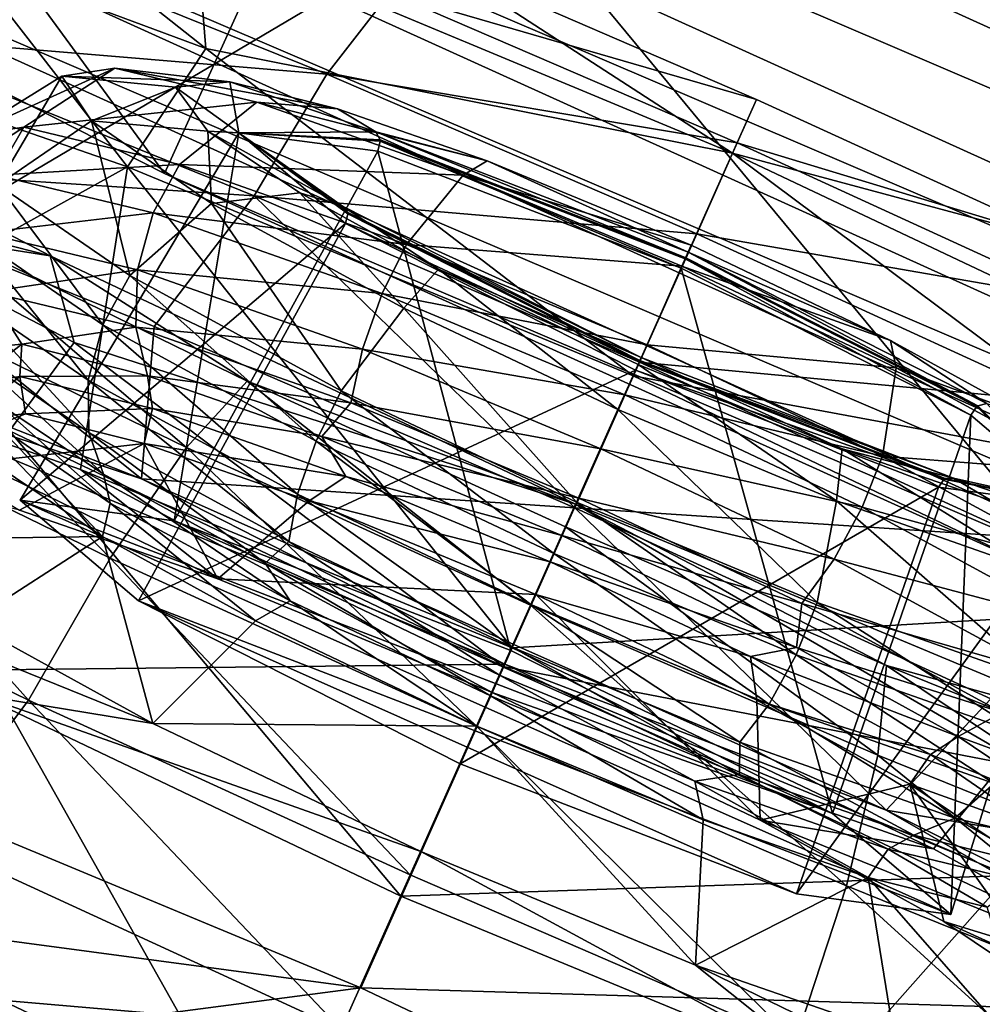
# Model space of a CAD drawing. Header units: metres. Extents: x -1651 to 0, y -1070 to 0.
# Tile 8 of 113: x -931 to -917, y -788 to -774. Entities that reach past the tile are written whole.
import ezdxf

# ---------------------------------------------------------------- set-up
doc = ezdxf.new("R2010")
doc.units = ezdxf.units.M

msp = doc.modelspace()

# ---------------------------------------------------------------- linework, layer by layer
at = {"layer": 'None'}
for points in [[(-800.920776, -164.661942, -406), (-868.193237, -789.862549, -406), (-917.642761, -768.503906, -406)], [(-966.380066, -745.566528, -406), (-917.642761, -768.503906, -406), (-967.999084, -798.309875, -63)], [(-942.671326, -749.152527, -393.793457), (-943.429016, -750.752563, -391.779236), (-884.19696, -775.477966, -393.793457)], [(-884.19696, -775.477966, -393.793457), (-883.433777, -773.691772, -395.641296), (-942.671326, -749.152527, -393.793457)], [(-943.429016, -750.752563, -391.779236), (-944.107178, -752.184814, -389.61441), (-884.892578, -777.105896, -391.779236)], [(-943.429016, -750.752563, -391.779236), (-884.892578, -777.105896, -391.779236), (-884.19696, -775.477966, -393.793457)], [(-885.515198, -778.56311, -389.61441), (-944.107178, -752.184814, -389.61441), (-944.700073, -753.436829, -387.314758)], [(-944.107178, -752.184814, -389.61441), (-885.515198, -778.56311, -389.61441), (-884.892578, -777.105896, -391.779236)], [(-886.05957, -779.837036, -387.314758), (-944.700073, -753.436829, -387.314758), (-945.202271, -754.497314, -384.897552)], [(-886.05957, -779.837036, -387.314758), (-885.515198, -778.56311, -389.61441), (-944.700073, -753.436829, -387.314758)], [(-886.520569, -780.916016, -384.897552), (-945.202271, -754.497314, -384.897552), (-945.610168, -755.358765, -382.385681)], [(-886.520569, -780.916016, -384.897552), (-886.05957, -779.837036, -387.314758), (-945.202271, -754.497314, -384.897552)], [(-886.895142, -781.792542, -382.385681), (-945.610168, -755.358765, -382.385681), (-946.123901, -756.462891, -377.175201)], [(-886.895142, -781.792542, -382.385681), (-886.520569, -780.916016, -384.897552), (-945.610168, -755.358765, -382.385681)], [(-957.650818, -800.303345, -60), (-909.21582, -822.047546, -60), (-946.123901, -756.462891, -377.175201)], [(-887.361694, -782.917725, -377.175201), (-886.895142, -781.792542, -382.385681), (-946.123901, -756.462891, -377.175201)], [(-909.21582, -822.047546, -60), (-887.361694, -782.917725, -377.175201), (-946.123901, -756.462891, -377.175201)], [(-967.999084, -798.309875, -63), (-917.642761, -768.503906, -406), (-868.193237, -789.862549, -406)]]:
    msp.add_3dface(points, dxfattribs=at)
at = {"layer": 'None01234'}
for points in [[(-954.496887, -757.118286, -337.090271), (-884.324463, -788.950134, -337.090271), (-957.454651, -757.653198, -323.171967)], [(-947.392395, -758.690857, -349.329803), (-890.187256, -784.640381, -349.329803), (-954.496887, -757.118286, -337.090271)], [(-890.187256, -784.640381, -349.329803), (-884.324463, -788.950134, -337.090271), (-954.496887, -757.118286, -337.090271)], [(-884.324463, -788.950134, -337.090271), (-882.778687, -791.527893, -323.171967), (-957.454651, -757.653198, -323.171967)], [(-957.454651, -757.653198, -323.171967), (-882.778687, -791.527893, -323.171967), (-955.908875, -760.230957, -309.253662)], [(-936.998047, -762.181152, -358.414337), (-899.660034, -779.118469, -358.414337), (-947.392395, -758.690857, -349.329803)], [(-899.660034, -779.118469, -358.414337), (-890.187256, -784.640381, -349.329803), (-947.392395, -758.690857, -349.329803)], [(-882.778687, -791.527893, -323.171967), (-885.736389, -792.062744, -309.253662), (-955.908875, -760.230957, -309.253662)], [(-955.908875, -760.230957, -309.253662), (-885.736389, -792.062744, -309.253662), (-950.046021, -764.540649, -297.014099)], [(-912.830444, -775.266846, -285.231842), (-914.324646, -761.822266, -284.19342), (-919.159546, -772.480652, -284.602112)], [(-911.60022, -773.050476, -363.248108), (-899.660034, -779.118469, -358.414337), (-936.998047, -762.181152, -358.414337)], [(-940.573242, -770.062561, -287.929596), (-928.633118, -776.130615, -283.095795), (-937.703064, -763.735291, -287.076508)], [(-928.633118, -776.130615, -283.095795), (-925.762939, -769.803345, -282.242706), (-937.703064, -763.735291, -287.076508)], [(-885.736389, -792.062744, -309.253662), (-892.840881, -790.490234, -297.014099), (-950.046021, -764.540649, -297.014099)], [(-950.046021, -764.540649, -297.014099), (-892.840881, -790.490234, -297.014099), (-940.573242, -770.062561, -287.929596)], [(-928.633118, -776.130615, -283.095795), (-915.665771, -782.012878, -283.095795), (-925.762939, -769.803345, -282.242706)], [(-925.762939, -769.803345, -282.242706), (-912.795593, -775.685669, -282.242706), (-919.159546, -772.480652, -284.602112)], [(-915.665771, -782.012878, -283.095795), (-912.795593, -775.685669, -282.242706), (-925.762939, -769.803345, -282.242706)], [(-892.840881, -790.490234, -297.014099), (-903.235229, -786.999939, -287.929596), (-940.573242, -770.062561, -287.929596)], [(-940.573242, -770.062561, -287.929596), (-903.235229, -786.999939, -287.929596), (-928.633118, -776.130615, -283.095795)], [(-912.795593, -775.685669, -282.242706), (-912.830444, -775.266846, -285.231842), (-919.159546, -772.480652, -284.602112)], [(-903.235229, -786.999939, -287.929596), (-915.665771, -782.012878, -283.095795), (-928.633118, -776.130615, -283.095795)]]:
    msp.add_3dface(points, dxfattribs=at)
at = {"layer": 'None012348'}
for points in [[(-928.188538, -772.711609, -267.920929), (-931.907654, -771.329163, -265.885712), (-928.05304, -774.378296, -266.059692)], [(-928.05304, -774.378296, -266.059692), (-931.907654, -771.329163, -265.885712), (-931.405579, -773.13208, -264.225098)], [(-931.715454, -772.575439, -276.427185), (-926.359375, -774.738953, -278.073456), (-932.955322, -774.188965, -277.883026)], [(-925.476685, -773.602417, -276.026672), (-926.359375, -774.738953, -278.073456), (-931.715454, -772.575439, -276.427185)], [(-924.839111, -773.149658, -273.773163), (-928.188538, -772.711609, -267.920929), (-920.677917, -775.848938, -269.459869)], [(-920.677917, -775.848938, -269.459869), (-928.188538, -772.711609, -267.920929), (-928.05304, -774.378296, -266.059692)], [(-934.156006, -774.301636, -260.727539), (-929.14801, -776.040771, -264.379517), (-931.405579, -773.13208, -264.225098)], [(-931.405579, -773.13208, -264.225098), (-929.14801, -776.040771, -264.379517), (-928.05304, -774.378296, -266.059692)], [(-925.476685, -773.602417, -276.026672), (-924.839111, -773.149658, -273.773163), (-920.340271, -775.092957, -274.218445)], [(-920.340271, -775.092957, -274.218445), (-924.839111, -773.149658, -273.773163), (-920.677917, -775.848938, -269.459869)], [(-926.359375, -774.738953, -278.073456), (-925.476685, -773.602417, -276.026672), (-920.611755, -775.703796, -276.508179)], [(-920.611755, -775.703796, -276.508179), (-925.476685, -773.602417, -276.026672), (-920.340271, -775.092957, -274.218445)], [(-927.375671, -776.442871, -279.598022), (-934.501648, -775.97583, -278.490234), (-932.955322, -774.188965, -277.883026)], [(-926.359375, -774.738953, -278.073456), (-927.375671, -776.442871, -279.598022), (-932.955322, -774.188965, -277.883026)], [(-929.14801, -776.040771, -264.379517), (-934.156006, -774.301636, -260.727539), (-934.098816, -778.786804, -259.336243)], [(-929.14801, -776.040771, -264.379517), (-922.068054, -778.969299, -266.045135), (-928.05304, -774.378296, -266.059692)], [(-928.05304, -774.378296, -266.059692), (-922.068054, -778.969299, -266.045135), (-920.677917, -775.848938, -269.459869)], [(-930.603577, -775.480835, -251.319183), (-931.420593, -775.603455, -247.698914), (-929.325256, -774.656982, -250.830643)], [(-931.420593, -775.603455, -247.698914), (-930.068359, -774.768555, -247.537598), (-929.325256, -774.656982, -250.830643)], [(-930.603577, -775.480835, -251.319183), (-929.325256, -774.656982, -250.830643), (-927.339661, -775.133606, -253.863235)], [(-929.325256, -774.656982, -250.830643), (-930.068359, -774.768555, -247.537598), (-927.716309, -774.848999, -250.544312)], [(-927.339661, -775.133606, -253.863235), (-929.325256, -774.656982, -250.830643), (-926.209045, -775.225281, -252.738495)], [(-929.325256, -774.656982, -250.830643), (-927.716309, -774.848999, -250.544312), (-926.209045, -775.225281, -252.738495)], [(-930.068359, -774.768555, -247.537598), (-931.420593, -775.603455, -247.698914), (-930.966431, -776.292175, -244.078354)], [(-929.655273, -775.394958, -244.244308), (-930.068359, -774.768555, -247.537598), (-930.966431, -776.292175, -244.078354)], [(-928.479553, -774.921509, -247.475128), (-930.068359, -774.768555, -247.537598), (-929.655273, -775.394958, -244.244308)], [(-930.068359, -774.768555, -247.537598), (-928.479553, -774.921509, -247.475128), (-927.716309, -774.848999, -250.544312)], [(-927.375671, -776.442871, -279.598022), (-926.359375, -774.738953, -278.073456), (-921.178223, -776.97699, -278.586273)], [(-921.178223, -776.97699, -278.586273), (-926.359375, -774.738953, -278.073456), (-920.611755, -775.703796, -276.508179)], [(-928.023865, -775.536804, -244.405685), (-928.479553, -774.921509, -247.475128), (-929.655273, -775.394958, -244.244308)], [(-927.716309, -774.848999, -250.544312), (-928.479553, -774.921509, -247.475128), (-927.588989, -775.560852, -247.502136)], [(-928.479553, -774.921509, -247.475128), (-928.023865, -775.536804, -244.405685), (-927.588989, -775.560852, -247.502136)], [(-925.674622, -775.545776, -252.124252), (-926.209045, -775.225281, -252.738495), (-927.716309, -774.848999, -250.544312)], [(-927.588989, -775.560852, -247.502136), (-925.674622, -775.545776, -252.124252), (-927.716309, -774.848999, -250.544312)], [(-928.420715, -776.004822, -254.653122), (-930.603577, -775.480835, -251.319183), (-927.339661, -775.133606, -253.863235)], [(-928.420715, -776.004822, -254.653122), (-927.339661, -775.133606, -253.863235), (-924.448303, -776.153381, -255.854858)], [(-924.448303, -776.153381, -255.854858), (-927.339661, -775.133606, -253.863235), (-924.11322, -775.954529, -254.256195)], [(-927.339661, -775.133606, -253.863235), (-926.209045, -775.225281, -252.738495), (-924.11322, -775.954529, -254.256195)], [(-920.340271, -775.092957, -274.218445), (-920.677917, -775.848938, -269.459869), (-915.886108, -777.13623, -273.77124)], [(-920.340271, -775.092957, -274.218445), (-915.886108, -777.13623, -273.77124), (-920.611755, -775.703796, -276.508179)], [(-924.11322, -775.954529, -254.256195), (-926.209045, -775.225281, -252.738495), (-925.674622, -775.545776, -252.124252)], [(-930.23291, -777.283386, -227.119629), (-933.748047, -775.444641, -229.156387), (-931.980408, -776.840454, -222.638596)], [(-933.748047, -775.444641, -229.156387), (-930.23291, -777.283386, -227.119629), (-933.064575, -776.841919, -231.11618)], [(-930.992676, -776.153625, -251.446686), (-931.816589, -776.27655, -247.794159), (-930.603577, -775.480835, -251.319183)], [(-931.816589, -776.27655, -247.794159), (-931.420593, -775.603455, -247.698914), (-930.603577, -775.480835, -251.319183)], [(-930.992676, -776.153625, -251.446686), (-930.603577, -775.480835, -251.319183), (-928.420715, -776.004822, -254.653122)], [(-929.655273, -775.394958, -244.244308), (-930.966431, -776.292175, -244.078354), (-929.117676, -777.563354, -240.743546)], [(-928.023865, -775.536804, -244.405685), (-929.655273, -775.394958, -244.244308), (-927.973572, -776.55127, -241.210922)], [(-927.973572, -776.55127, -241.210922), (-929.655273, -775.394958, -244.244308), (-929.117676, -777.563354, -240.743546)], [(-930.655334, -780.709045, -248.232635), (-927.588989, -775.560852, -247.502136), (-926.095459, -776.831848, -242.991501)], [(-927.588989, -775.560852, -247.502136), (-930.655334, -780.709045, -248.232635), (-928.495728, -780.997986, -253.238846)], [(-925.643494, -775.821106, -252.012039), (-927.588989, -775.560852, -247.502136), (-928.495728, -780.997986, -253.238846)], [(-926.736572, -776.404907, -242.210907), (-928.023865, -775.536804, -244.405685), (-927.973572, -776.55127, -241.210922)], [(-927.588989, -775.560852, -247.502136), (-928.023865, -775.536804, -244.405685), (-926.140564, -776.587769, -242.824905)], [(-928.023865, -775.536804, -244.405685), (-926.736572, -776.404907, -242.210907), (-926.140564, -776.587769, -242.824905)], [(-925.674622, -775.545776, -252.124252), (-927.588989, -775.560852, -247.502136), (-925.610413, -775.661377, -252.027496)], [(-926.065857, -776.679871, -242.937973), (-927.588989, -775.560852, -247.502136), (-926.140564, -776.587769, -242.824905)], [(-926.095459, -776.831848, -242.991501), (-927.588989, -775.560852, -247.502136), (-926.064331, -776.695007, -242.947189)], [(-927.588989, -775.560852, -247.502136), (-926.065857, -776.679871, -242.937973), (-926.064331, -776.695007, -242.947189)], [(-925.609619, -775.678223, -252.021744), (-927.588989, -775.560852, -247.502136), (-925.643494, -775.821106, -252.012039)], [(-927.588989, -775.560852, -247.502136), (-925.609619, -775.678223, -252.021744), (-925.610413, -775.661377, -252.027496)], [(-921.298584, -777.235535, -254.049301), (-925.674622, -775.545776, -252.124252), (-921.33313, -777.312988, -253.909103)], [(-925.674622, -775.545776, -252.124252), (-925.610413, -775.661377, -252.027496), (-921.33313, -777.312988, -253.909103)], [(-921.298584, -777.235535, -254.049301), (-924.11322, -775.954529, -254.256195), (-925.674622, -775.545776, -252.124252)], [(-921.398682, -777.460205, -253.879379), (-925.609619, -775.678223, -252.021744), (-925.643494, -775.821106, -252.012039)], [(-921.33313, -777.312988, -253.909103), (-925.610413, -775.661377, -252.027496), (-921.339417, -777.327087, -253.900253)], [(-925.610413, -775.661377, -252.027496), (-925.609619, -775.678223, -252.021744), (-921.339417, -777.327087, -253.900253)], [(-921.339417, -777.327087, -253.900253), (-925.609619, -775.678223, -252.021744), (-921.398682, -777.460205, -253.879379)], [(-920.611755, -775.703796, -276.508179), (-915.795166, -777.91333, -276.024597), (-921.178223, -776.97699, -278.586273)], [(-915.886108, -777.13623, -273.77124), (-915.795166, -777.91333, -276.024597), (-920.611755, -775.703796, -276.508179)], [(-925.643494, -775.821106, -252.012039), (-928.495728, -780.997986, -253.238846), (-923.783813, -782.817444, -255.311661)], [(-921.398682, -777.460205, -253.879379), (-925.643494, -775.821106, -252.012039), (-923.783813, -782.817444, -255.311661)], [(-922.068054, -778.969299, -266.045135), (-914.651611, -780.345581, -266.056824), (-920.677917, -775.848938, -269.459869)], [(-920.677917, -775.848938, -269.459869), (-914.651611, -780.345581, -266.056824), (-913.321655, -779.331482, -267.917755)], [(-920.677917, -775.848938, -269.459869), (-913.321655, -779.331482, -267.917755), (-915.886108, -777.13623, -273.77124)], [(-928.954041, -780.409241, -280.726715), (-938.947632, -776.480042, -276.853607), (-934.501648, -775.97583, -278.490234)], [(-928.775757, -778.276001, -280.345551), (-928.954041, -780.409241, -280.726715), (-934.501648, -775.97583, -278.490234)], [(-928.775757, -778.276001, -280.345551), (-934.501648, -775.97583, -278.490234), (-927.375671, -776.442871, -279.598022)], [(-928.790405, -776.682251, -254.810226), (-930.992676, -776.153625, -251.446686), (-928.420715, -776.004822, -254.653122)], [(-928.790405, -776.682251, -254.810226), (-928.420715, -776.004822, -254.653122), (-925.242065, -777.125916, -256.842682)], [(-925.242065, -777.125916, -256.842682), (-928.420715, -776.004822, -254.653122), (-924.448303, -776.153381, -255.854858)], [(-924.448303, -776.153381, -255.854858), (-924.11322, -775.954529, -254.256195), (-921.255066, -777.138184, -254.917801)], [(-921.298584, -777.235535, -254.049301), (-921.255066, -777.138184, -254.917801), (-924.11322, -775.954529, -254.256195)], [(-929.806274, -780.277832, -262.463837), (-929.14801, -776.040771, -264.379517), (-934.098816, -778.786804, -259.336243)], [(-931.174438, -776.963928, -251.481354), (-930.992676, -776.153625, -251.446686), (-928.790405, -776.682251, -254.810226)], [(-929.14801, -776.040771, -264.379517), (-929.806274, -780.277832, -262.463837), (-923.76416, -782.777466, -263.882538)], [(-922.068054, -778.969299, -266.045135), (-929.14801, -776.040771, -264.379517), (-923.76416, -782.777466, -263.882538)], [(-925.242065, -777.125916, -256.842682), (-924.448303, -776.153381, -255.854858), (-921.385864, -777.432617, -256.482361)], [(-921.385864, -777.432617, -256.482361), (-924.448303, -776.153381, -255.854858), (-921.255066, -777.138184, -254.917801)], [(-930.966431, -776.292175, -244.078354), (-931.358704, -776.972168, -244.141586), (-929.49353, -778.254639, -240.777176)], [(-929.117676, -777.563354, -240.743546), (-930.966431, -776.292175, -244.078354), (-929.49353, -778.254639, -240.777176)], [(-922.886353, -780.814209, -280.971161), (-928.775757, -778.276001, -280.345551), (-927.375671, -776.442871, -279.598022)], [(-926.736572, -776.404907, -242.210907), (-927.973572, -776.55127, -241.210922), (-925.281921, -778.017517, -239.218109)], [(-922.886353, -780.814209, -280.971161), (-927.375671, -776.442871, -279.598022), (-921.97821, -778.774292, -280.132233)], [(-921.97821, -778.774292, -280.132233), (-927.375671, -776.442871, -279.598022), (-921.178223, -776.97699, -278.586273)], [(-924.792847, -777.474365, -240.692352), (-926.736572, -776.404907, -242.210907), (-925.281921, -778.017517, -239.218109)], [(-926.140564, -776.587769, -242.824905), (-926.736572, -776.404907, -242.210907), (-924.792847, -777.474365, -240.692352)], [(-938.947632, -776.480042, -276.853607), (-928.954041, -780.409241, -280.726715), (-934.419434, -778.612366, -275.989075)], [(-927.973572, -776.55127, -241.210922), (-929.117676, -777.563354, -240.743546), (-926.158508, -779.175293, -238.552704)], [(-925.281921, -778.017517, -239.218109), (-927.973572, -776.55127, -241.210922), (-926.158508, -779.175293, -238.552704)], [(-921.957581, -778.709106, -240.898026), (-926.065857, -776.679871, -242.937973), (-926.140564, -776.587769, -242.824905)], [(-926.140564, -776.587769, -242.824905), (-924.792847, -777.474365, -240.692352), (-921.957581, -778.709106, -240.898026)], [(-929.010864, -777.483215, -254.78569), (-931.174438, -776.963928, -251.481354), (-928.790405, -776.682251, -254.810226)], [(-929.010864, -777.483215, -254.78569), (-928.790405, -776.682251, -254.810226), (-925.583557, -777.813293, -257.019196)], [(-925.583557, -777.813293, -257.019196), (-928.790405, -776.682251, -254.810226), (-925.242065, -777.125916, -256.842682)], [(-926.095459, -776.831848, -242.991501), (-926.064331, -776.695007, -242.947189), (-921.982483, -778.765076, -241.066895)], [(-921.977234, -778.753357, -241.054565), (-926.065857, -776.679871, -242.937973), (-921.957581, -778.709106, -240.898026)], [(-926.064331, -776.695007, -242.947189), (-926.065857, -776.679871, -242.937973), (-921.977234, -778.753357, -241.054565)], [(-921.982483, -778.765076, -241.066895), (-926.064331, -776.695007, -242.947189), (-921.977234, -778.753357, -241.054565)], [(-928.324951, -779.971619, -219.183411), (-931.980408, -776.840454, -222.638596), (-933.199097, -777.593445, -220.731339)], [(-929.895935, -778.49939, -229.280182), (-930.801208, -779.737732, -231.38562), (-933.064575, -776.841919, -231.11618)], [(-930.23291, -777.283386, -227.119629), (-929.895935, -778.49939, -229.280182), (-933.064575, -776.841919, -231.11618)], [(-927.473022, -779.039673, -221.207153), (-930.23291, -777.283386, -227.119629), (-931.980408, -776.840454, -222.638596)], [(-927.473022, -779.039673, -221.207153), (-931.980408, -776.840454, -222.638596), (-928.324951, -779.971619, -219.183411)], [(-928.997498, -782.119934, -243.225616), (-930.655334, -780.709045, -248.232635), (-926.095459, -776.831848, -242.991501)], [(-928.997498, -782.119934, -243.225616), (-926.095459, -776.831848, -242.991501), (-922.037903, -778.889587, -241.122391)], [(-922.037903, -778.889587, -241.122391), (-926.095459, -776.831848, -242.991501), (-921.982483, -778.765076, -241.066895)], [(-931.358704, -776.972168, -244.141586), (-931.533997, -777.768005, -244.304779), (-929.70166, -779.027954, -240.999573)], [(-929.49353, -778.254639, -240.777176), (-931.358704, -776.972168, -244.141586), (-929.70166, -779.027954, -240.999573)], [(-931.101501, -777.788757, -251.409729), (-931.174438, -776.963928, -251.481354), (-929.010864, -777.483215, -254.78569)], [(-921.178223, -776.97699, -278.586273), (-916.048584, -779.330139, -278.071259), (-921.97821, -778.774292, -280.132233)], [(-915.795166, -777.91333, -276.024597), (-916.048584, -779.330139, -278.071259), (-921.178223, -776.97699, -278.586273)], [(-925.583557, -777.813293, -257.019196), (-925.242065, -777.125916, -256.842682), (-921.875244, -778.532288, -257.532532)], [(-921.875244, -778.532288, -257.532532), (-925.242065, -777.125916, -256.842682), (-921.385864, -777.432617, -256.482361)], [(-921.385864, -777.432617, -256.482361), (-921.255066, -777.138184, -254.917801), (-918.463318, -778.470276, -254.254974)], [(-918.463318, -778.470276, -254.254974), (-921.255066, -777.138184, -254.917801), (-921.298584, -777.235535, -254.049301)], [(-921.298584, -777.235535, -254.049301), (-921.33313, -777.312988, -253.909103), (-917.244507, -779.386475, -252.025711)], [(-917.115601, -779.356873, -252.122421), (-921.298584, -777.235535, -254.049301), (-917.244507, -779.386475, -252.025711)], [(-917.115601, -779.356873, -252.122421), (-918.463318, -778.470276, -254.254974), (-921.298584, -777.235535, -254.049301)], [(-922.876709, -780.76593, -225.577515), (-930.23291, -777.283386, -227.119629), (-927.473022, -779.039673, -221.207153)], [(-930.23291, -777.283386, -227.119629), (-922.876709, -780.76593, -225.577515), (-929.895935, -778.49939, -229.280182)], [(-917.341125, -779.517944, -252.010269), (-921.339417, -777.327087, -253.900253), (-921.398682, -777.460205, -253.879379)], [(-921.33313, -777.312988, -253.909103), (-921.339417, -777.327087, -253.900253), (-917.257568, -779.397156, -252.019958)], [(-917.257568, -779.397156, -252.019958), (-921.339417, -777.327087, -253.900253), (-917.341125, -779.517944, -252.010269)], [(-917.244507, -779.386475, -252.025711), (-921.33313, -777.312988, -253.909103), (-917.257568, -779.397156, -252.019958)], [(-929.033264, -778.285217, -254.568558), (-931.101501, -777.788757, -251.409729), (-929.010864, -777.483215, -254.78569)], [(-929.033264, -778.285217, -254.568558), (-929.010864, -777.483215, -254.78569), (-925.860474, -778.59436, -256.955811)], [(-925.860474, -778.59436, -256.955811), (-929.010864, -777.483215, -254.78569), (-925.583557, -777.813293, -257.019196)], [(-924.792847, -777.474365, -240.692352), (-925.281921, -778.017517, -239.218109), (-922.28241, -779.4375, -238.58931)], [(-922.001099, -778.806396, -240.029526), (-924.792847, -777.474365, -240.692352), (-922.28241, -779.4375, -238.58931)], [(-924.792847, -777.474365, -240.692352), (-922.001099, -778.806396, -240.029526), (-921.957581, -778.709106, -240.898026)], [(-921.398682, -777.460205, -253.879379), (-923.783813, -782.817444, -255.311661), (-919.279724, -785.101624, -253.236877)], [(-921.875244, -778.532288, -257.532532), (-921.385864, -777.432617, -256.482361), (-918.386353, -778.8526, -255.853561)], [(-917.341125, -779.517944, -252.010269), (-921.398682, -777.460205, -253.879379), (-919.279724, -785.101624, -253.236877)], [(-918.386353, -778.8526, -255.853561), (-921.385864, -777.432617, -256.482361), (-918.463318, -778.470276, -254.254974)], [(-929.392761, -781.522217, -217.535461), (-933.199097, -777.593445, -220.731339), (-934.583679, -778.989441, -219.184006)], [(-929.392761, -781.522217, -217.535461), (-928.324951, -779.971619, -219.183411), (-933.199097, -777.593445, -220.731339)], [(-929.117676, -777.563354, -240.743546), (-929.49353, -778.254639, -240.777176), (-926.508118, -779.880859, -238.566879)], [(-926.158508, -779.175293, -238.552704), (-929.117676, -777.563354, -240.743546), (-926.508118, -779.880859, -238.566879)], [(-929.70166, -779.027954, -240.999573), (-931.533997, -777.768005, -244.304779), (-929.693604, -779.761902, -241.389526)], [(-931.533997, -777.768005, -244.304779), (-931.445251, -778.557434, -244.549179), (-929.693604, -779.761902, -241.389526)], [(-930.628723, -778.525452, -251.649582), (-931.528992, -778.609436, -248.041153), (-931.101501, -777.788757, -251.409729)], [(-930.628723, -778.525452, -251.649582), (-931.101501, -777.788757, -251.409729), (-929.033264, -778.285217, -254.568558)], [(-925.860474, -778.59436, -256.955811), (-925.583557, -777.813293, -257.019196), (-922.18689, -779.232117, -257.715179)], [(-922.18689, -779.232117, -257.715179), (-925.583557, -777.813293, -257.019196), (-921.875244, -778.532288, -257.532532)], [(-925.281921, -778.017517, -239.218109), (-926.158508, -779.175293, -238.552704), (-922.860901, -780.736389, -237.86142)], [(-922.28241, -779.4375, -238.58931), (-925.281921, -778.017517, -239.218109), (-922.860901, -780.736389, -237.86142)], [(-928.869263, -778.965271, -254.206818), (-930.628723, -778.525452, -251.649582), (-929.033264, -778.285217, -254.568558)], [(-929.49353, -778.254639, -240.777176), (-929.70166, -779.027954, -240.999573), (-926.768799, -780.625549, -238.828171)], [(-926.508118, -779.880859, -238.566879), (-929.49353, -778.254639, -240.777176), (-926.768799, -780.625549, -238.828171)], [(-928.869263, -778.965271, -254.206818), (-929.033264, -778.285217, -254.568558), (-926.021545, -779.347412, -256.643097)], [(-926.021545, -779.347412, -256.643097), (-929.033264, -778.285217, -254.568558), (-925.860474, -778.59436, -256.955811)], [(-928.954041, -780.409241, -280.726715), (-928.775757, -778.276001, -280.345551), (-922.886353, -780.814209, -280.971161)], [(-923.888306, -783.039856, -229.71701), (-930.801208, -779.737732, -231.38562), (-929.895935, -778.49939, -229.280182)], [(-922.876709, -780.76593, -225.577515), (-923.888306, -783.039856, -229.71701), (-929.895935, -778.49939, -229.280182)], [(-918.386353, -778.8526, -255.853561), (-918.463318, -778.470276, -254.254974), (-916.519592, -779.539734, -252.73642)], [(-917.115601, -779.356873, -252.122421), (-916.519592, -779.539734, -252.73642), (-918.463318, -778.470276, -254.254974)], [(-936.438049, -783.145996, -276.598236), (-934.419434, -778.612366, -275.989075), (-923.864258, -783.009094, -278.243591)], [(-934.419434, -778.612366, -275.989075), (-928.954041, -780.409241, -280.726715), (-923.864258, -783.009094, -278.243591)], [(-931.351563, -779.081482, -248.085159), (-931.528992, -778.609436, -248.041153), (-930.628723, -778.525452, -251.649582)], [(-929.693604, -779.761902, -241.389526), (-931.445251, -778.557434, -244.549179), (-929.487183, -780.347107, -241.874496)], [(-931.445251, -778.557434, -244.549179), (-930.990356, -779.334167, -244.432419), (-929.487183, -780.347107, -241.874496)], [(-930.656372, -778.977112, -251.165558), (-931.351563, -779.081482, -248.085159), (-930.628723, -778.525452, -251.649582)], [(-930.656372, -778.977112, -251.165558), (-930.628723, -778.525452, -251.649582), (-928.869263, -778.965271, -254.206818)], [(-926.021545, -779.347412, -256.643097), (-925.860474, -778.59436, -256.955811), (-922.52356, -779.98822, -257.639526)], [(-922.52356, -779.98822, -257.639526), (-925.860474, -778.59436, -256.955811), (-922.18689, -779.232117, -257.715179)], [(-922.18689, -779.232117, -257.715179), (-921.875244, -778.532288, -257.532532), (-918.577698, -780.093384, -256.841248)], [(-918.577698, -780.093384, -256.841248), (-921.875244, -778.532288, -257.532532), (-918.386353, -778.8526, -255.853561)], [(-930.662964, -780.847229, -255.387421), (-927.887085, -781.812256, -257.403473), (-934.098816, -778.786804, -259.336243)], [(-934.098816, -778.786804, -259.336243), (-927.887085, -781.812256, -257.403473), (-929.806274, -780.277832, -262.463837)], [(-916.634399, -781.225647, -279.595734), (-922.886353, -780.814209, -280.971161), (-921.97821, -778.774292, -280.132233)], [(-922.037903, -778.889587, -241.122391), (-921.982483, -778.765076, -241.066895), (-917.712219, -780.414001, -242.945404)], [(-921.957581, -778.709106, -240.898026), (-922.001099, -778.806396, -240.029526), (-919.142944, -779.990112, -240.691132)], [(-921.982483, -778.765076, -241.066895), (-921.977234, -778.753357, -241.054565), (-917.699951, -780.404968, -242.936188)], [(-917.712219, -780.414001, -242.945404), (-921.982483, -778.765076, -241.066895), (-917.699951, -780.404968, -242.936188)], [(-916.048584, -779.330139, -278.071259), (-916.634399, -781.225647, -279.595734), (-921.97821, -778.774292, -280.132233)], [(-917.581604, -780.398865, -242.823074), (-921.977234, -778.753357, -241.054565), (-921.957581, -778.709106, -240.898026)], [(-917.699951, -780.404968, -242.936188), (-921.977234, -778.753357, -241.054565), (-917.581604, -780.398865, -242.823074)], [(-921.957581, -778.709106, -240.898026), (-919.142944, -779.990112, -240.691132), (-917.581604, -780.398865, -242.823074)], [(-924.493347, -784.404114, -241.150818), (-928.997498, -782.119934, -243.225616), (-922.037903, -778.889587, -241.122391)], [(-924.493347, -784.404114, -241.150818), (-922.037903, -778.889587, -241.122391), (-917.793091, -780.528687, -242.989716)], [(-922.001099, -778.806396, -240.029526), (-922.28241, -779.4375, -238.58931), (-919.21991, -780.716736, -239.216812)], [(-917.793091, -780.528687, -242.989716), (-922.037903, -778.889587, -241.122391), (-917.712219, -780.414001, -242.945404)], [(-919.142944, -779.990112, -240.691132), (-922.001099, -778.806396, -240.029526), (-919.21991, -780.716736, -239.216812)], [(-918.577698, -780.093384, -256.841248), (-918.386353, -778.8526, -255.853561), (-915.694641, -780.318848, -253.860748)], [(-915.694641, -780.318848, -253.860748), (-918.386353, -778.8526, -255.853561), (-916.519592, -779.539734, -252.73642)], [(-934.583679, -778.989441, -219.184006), (-935.943298, -780.870789, -218.250015), (-930.535645, -783.509277, -216.532654)], [(-930.535645, -783.509277, -216.532654), (-929.392761, -781.522217, -217.535461), (-934.583679, -778.989441, -219.184006)], [(-930.580139, -779.498535, -251.549377), (-931.42865, -779.578186, -248.144669), (-930.656372, -778.977112, -251.165558)], [(-931.42865, -779.578186, -248.144669), (-931.351563, -779.081482, -248.085159), (-930.656372, -778.977112, -251.165558)], [(-928.799011, -779.422974, -254.002319), (-930.656372, -778.977112, -251.165558), (-928.869263, -778.965271, -254.206818)], [(-930.580139, -779.498535, -251.549377), (-930.656372, -778.977112, -251.165558), (-928.799011, -779.422974, -254.002319)], [(-926.768799, -780.625549, -238.828171), (-929.70166, -779.027954, -240.999573), (-926.889893, -781.289124, -239.313736)], [(-929.70166, -779.027954, -240.999573), (-929.693604, -779.761902, -241.389526), (-926.889893, -781.289124, -239.313736)], [(-926.426514, -779.814819, -255.978745), (-928.869263, -778.965271, -254.206818), (-926.021545, -779.347412, -256.643097)], [(-928.799011, -779.422974, -254.002319), (-928.869263, -778.965271, -254.206818), (-926.426514, -779.814819, -255.978745)], [(-927.473022, -779.039673, -221.207153), (-928.324951, -779.971619, -219.183411), (-923.508362, -782.181152, -218.699829)], [(-923.01886, -781.082947, -220.759949), (-922.876709, -780.76593, -225.577515), (-927.473022, -779.039673, -221.207153)], [(-923.01886, -781.082947, -220.759949), (-927.473022, -779.039673, -221.207153), (-923.508362, -782.181152, -218.699829)], [(-922.068054, -778.969299, -266.045135), (-923.76416, -782.777466, -263.882538), (-915.155212, -782.271423, -264.376526)], [(-922.068054, -778.969299, -266.045135), (-915.155212, -782.271423, -264.376526), (-914.651611, -780.345581, -266.056824)], [(-926.158508, -779.175293, -238.552704), (-926.508118, -779.880859, -238.566879), (-923.181274, -781.455811, -237.869461)], [(-922.860901, -780.736389, -237.86142), (-926.158508, -779.175293, -238.552704), (-923.181274, -781.455811, -237.869461)], [(-929.487183, -780.347107, -241.874496), (-930.990356, -779.334167, -244.432419), (-929.392029, -780.749084, -242.167023)], [(-930.990356, -779.334167, -244.432419), (-930.965088, -779.667419, -245.004517), (-929.392029, -780.749084, -242.167023)], [(-926.426514, -779.814819, -255.978745), (-926.021545, -779.347412, -256.643097), (-922.831604, -780.679932, -257.296722)], [(-922.831604, -780.679932, -257.296722), (-926.021545, -779.347412, -256.643097), (-922.52356, -779.98822, -257.639526)], [(-922.52356, -779.98822, -257.639526), (-922.18689, -779.232117, -257.715179), (-918.860046, -780.807129, -257.017761)], [(-918.860046, -780.807129, -257.017761), (-922.18689, -779.232117, -257.715179), (-918.577698, -780.093384, -256.841248)], [(-928.915955, -779.914307, -253.969482), (-930.580139, -779.498535, -251.549377), (-928.799011, -779.422974, -254.002319)], [(-928.915955, -779.914307, -253.969482), (-928.799011, -779.422974, -254.002319), (-926.09436, -780.376831, -255.865341)], [(-926.09436, -780.376831, -255.865341), (-928.799011, -779.422974, -254.002319), (-926.426514, -779.814819, -255.978745)], [(-922.28241, -779.4375, -238.58931), (-922.860901, -780.736389, -237.86142), (-919.494141, -782.142761, -238.55127)], [(-919.21991, -780.716736, -239.216812), (-922.28241, -779.4375, -238.58931), (-919.494141, -782.142761, -238.55127)], [(-915.847595, -780.78894, -247.499634), (-917.257568, -779.397156, -252.019958), (-917.341125, -779.517944, -252.010269)], [(-917.244507, -779.386475, -252.025711), (-917.257568, -779.397156, -252.019958), (-915.847595, -780.78894, -247.499634)], [(-917.115601, -779.356873, -252.122421), (-917.244507, -779.386475, -252.025711), (-915.847595, -780.78894, -247.499634)], [(-931.42865, -779.578186, -248.144669), (-930.580139, -779.498535, -251.549377), (-932.664673, -780.346375, -252.481583)], [(-932.664673, -780.346375, -252.481583), (-930.580139, -779.498535, -251.549377), (-928.915955, -779.914307, -253.969482)], [(-917.341125, -779.517944, -252.010269), (-919.279724, -785.101624, -253.236877), (-917.621887, -786.512512, -248.229843)], [(-915.847595, -780.78894, -247.499634), (-917.341125, -779.517944, -252.010269), (-917.621887, -786.512512, -248.229843)], [(-925.320435, -786.257568, -232.823593), (-931.220276, -783.439758, -234.244873), (-930.801208, -779.737732, -231.38562)], [(-929.392029, -780.749084, -242.167023), (-930.965088, -779.667419, -245.004517), (-929.499756, -781.219788, -242.318909)], [(-930.965088, -779.667419, -245.004517), (-930.921387, -780.261536, -244.73967), (-929.499756, -781.219788, -242.318909)], [(-923.888306, -783.039856, -229.71701), (-925.320435, -786.257568, -232.823593), (-930.801208, -779.737732, -231.38562)], [(-926.889893, -781.289124, -239.313736), (-929.693604, -779.761902, -241.389526), (-927.222046, -781.593872, -240.101563)], [(-929.693604, -779.761902, -241.389526), (-929.487183, -780.347107, -241.874496), (-927.222046, -781.593872, -240.101563)], [(-926.508118, -779.880859, -238.566879), (-926.768799, -780.625549, -238.828171), (-923.500488, -782.172791, -238.143021)], [(-923.181274, -781.455811, -237.869461), (-926.508118, -779.880859, -238.566879), (-923.500488, -782.172791, -238.143021)], [(-923.06604, -781.206116, -256.759705), (-926.426514, -779.814819, -255.978745), (-922.831604, -780.679932, -257.296722)], [(-926.09436, -780.376831, -255.865341), (-926.426514, -779.814819, -255.978745), (-923.06604, -781.206116, -256.759705)], [(-928.915955, -779.914307, -253.969482), (-930.662964, -780.847229, -255.387421), (-932.664673, -780.346375, -252.481583)], [(-927.887085, -781.812256, -257.403473), (-930.662964, -780.847229, -255.387421), (-928.915955, -779.914307, -253.969482)], [(-928.324951, -779.971619, -219.183411), (-929.392761, -781.522217, -217.535461), (-924.263062, -783.875366, -217.020447)], [(-926.604248, -780.718445, -255.645386), (-927.887085, -781.812256, -257.403473), (-928.915955, -779.914307, -253.969482)], [(-926.604248, -780.718445, -255.645386), (-928.915955, -779.914307, -253.969482), (-926.09436, -780.376831, -255.865341)], [(-923.508362, -782.181152, -218.699829), (-928.324951, -779.971619, -219.183411), (-924.263062, -783.875366, -217.020447)], [(-922.831604, -780.679932, -257.296722), (-922.52356, -779.98822, -257.639526), (-919.255249, -781.535522, -256.954376)], [(-919.255249, -781.535522, -256.954376), (-922.52356, -779.98822, -257.639526), (-918.860046, -780.807129, -257.017761)], [(-919.142944, -779.990112, -240.691132), (-919.21991, -780.716736, -239.216812), (-916.328613, -781.736511, -241.208435)], [(-917.047119, -780.71936, -242.208832), (-919.142944, -779.990112, -240.691132), (-916.328613, -781.736511, -241.208435)], [(-919.142944, -779.990112, -240.691132), (-917.047119, -780.71936, -242.208832), (-917.581604, -780.398865, -242.823074)], [(-918.860046, -780.807129, -257.017761), (-918.577698, -780.093384, -256.841248), (-915.61853, -781.705261, -254.650391)], [(-915.61853, -781.705261, -254.650391), (-918.577698, -780.093384, -256.841248), (-915.694641, -780.318848, -253.860748)], [(-930.921387, -780.261536, -244.73967), (-933.078247, -781.271179, -244.228119), (-929.499756, -781.219788, -242.318909)], [(-927.887085, -781.812256, -257.403473), (-924.043945, -783.403076, -258.299194), (-929.806274, -780.277832, -262.463837)], [(-929.806274, -780.277832, -262.463837), (-924.043945, -783.403076, -258.299194), (-923.76416, -782.777466, -263.882538)], [(-927.222046, -781.593872, -240.101563), (-929.487183, -780.347107, -241.874496), (-926.874146, -782.120605, -240.302872)], [(-929.487183, -780.347107, -241.874496), (-929.392029, -780.749084, -242.167023), (-926.874146, -782.120605, -240.302872)], [(-928.954041, -780.409241, -280.726715), (-918.525757, -785.052734, -280.724487), (-923.864258, -783.009094, -278.243591)], [(-918.525757, -785.052734, -280.724487), (-928.954041, -780.409241, -280.726715), (-922.886353, -780.814209, -280.971161)], [(-926.604248, -780.718445, -255.645386), (-926.09436, -780.376831, -255.865341), (-923.229675, -781.573486, -256.452332)], [(-923.229675, -781.573486, -256.452332), (-926.09436, -780.376831, -255.865341), (-923.06604, -781.206116, -256.759705)], [(-917.793091, -780.528687, -242.989716), (-917.712219, -780.414001, -242.945404), (-915.847595, -780.78894, -247.499634)], [(-917.712219, -780.414001, -242.945404), (-917.699951, -780.404968, -242.936188), (-915.847595, -780.78894, -247.499634)], [(-915.847595, -780.78894, -247.499634), (-917.699951, -780.404968, -242.936188), (-917.581604, -780.398865, -242.823074)], [(-917.581604, -780.398865, -242.823074), (-917.047119, -780.71936, -242.208832), (-915.539917, -781.095642, -244.403015)], [(-917.581604, -780.398865, -242.823074), (-915.539917, -781.095642, -244.403015), (-915.847595, -780.78894, -247.499634)], [(-919.781433, -786.223633, -243.223648), (-924.493347, -784.404114, -241.150818), (-917.793091, -780.528687, -242.989716)], [(-919.781433, -786.223633, -243.223648), (-917.793091, -780.528687, -242.989716), (-915.847595, -780.78894, -247.499634)], [(-928.495728, -780.997986, -253.238846), (-930.655334, -780.709045, -248.232635), (-919.279724, -785.101624, -253.236877)], [(-919.279724, -785.101624, -253.236877), (-930.655334, -780.709045, -248.232635), (-917.621887, -786.512512, -248.229843)], [(-930.655334, -780.709045, -248.232635), (-928.997498, -782.119934, -243.225616), (-917.621887, -786.512512, -248.229843)], [(-927.887085, -781.812256, -257.403473), (-926.604248, -780.718445, -255.645386), (-923.433533, -782.031311, -256.381256)], [(-926.768799, -780.625549, -238.828171), (-926.889893, -781.289124, -239.313736), (-923.765503, -782.76825, -238.658752)], [(-923.500488, -782.172791, -238.143021), (-926.768799, -780.625549, -238.828171), (-923.765503, -782.76825, -238.658752)], [(-923.433533, -782.031311, -256.381256), (-926.604248, -780.718445, -255.645386), (-923.229675, -781.573486, -256.452332)], [(-923.06604, -781.206116, -256.759705), (-922.831604, -780.679932, -257.296722), (-919.707214, -782.158997, -256.641754)], [(-919.707214, -782.158997, -256.641754), (-922.831604, -780.679932, -257.296722), (-919.255249, -781.535522, -256.954376)], [(-919.21991, -780.716736, -239.216812), (-919.494141, -782.142761, -238.55127), (-916.315491, -783.263855, -240.740814)], [(-916.328613, -781.736511, -241.208435), (-919.21991, -780.716736, -239.216812), (-916.315491, -783.263855, -240.740814)], [(-929.392029, -780.749084, -242.167023), (-929.499756, -781.219788, -242.318909), (-927.356018, -782.399536, -240.642059)], [(-926.874146, -782.120605, -240.302872), (-929.392029, -780.749084, -242.167023), (-927.356018, -782.399536, -240.642059)], [(-923.888306, -783.039856, -229.71701), (-922.876709, -780.76593, -225.577515), (-916.494507, -784.466736, -229.277313)], [(-922.860901, -780.736389, -237.86142), (-923.181274, -781.455811, -237.869461), (-919.784607, -782.874695, -238.565445)], [(-923.01886, -781.082947, -220.759949), (-918.52002, -783.026184, -221.205231), (-922.876709, -780.76593, -225.577515)], [(-918.525757, -785.052734, -280.724487), (-922.886353, -780.814209, -280.971161), (-917.059753, -783.492859, -280.343048)], [(-917.059753, -783.492859, -280.343048), (-922.886353, -780.814209, -280.971161), (-916.634399, -781.225647, -279.595734)], [(-916.494507, -784.466736, -229.277313), (-922.876709, -780.76593, -225.577515), (-915.366089, -783.903198, -227.116455)], [(-922.876709, -780.76593, -225.577515), (-918.52002, -783.026184, -221.205231), (-915.366089, -783.903198, -227.116455)], [(-919.494141, -782.142761, -238.55127), (-922.860901, -780.736389, -237.86142), (-919.784607, -782.874695, -238.565445)], [(-917.621887, -786.512512, -248.229843), (-919.781433, -786.223633, -243.223648), (-915.847595, -780.78894, -247.499634)], [(-919.255249, -781.535522, -256.954376), (-918.860046, -780.807129, -257.017761), (-915.874573, -782.43335, -254.807449)], [(-915.874573, -782.43335, -254.807449), (-918.860046, -780.807129, -257.017761), (-915.61853, -781.705261, -254.650391)], [(-935.943298, -780.870789, -218.250015), (-931.982361, -785.446594, -216.350266), (-930.535645, -783.509277, -216.532654)], [(-923.783813, -782.817444, -255.311661), (-928.495728, -780.997986, -253.238846), (-919.279724, -785.101624, -253.236877)], [(-923.508362, -782.181152, -218.699829), (-918.643372, -784.282593, -219.181351), (-923.01886, -781.082947, -220.759949)], [(-918.643372, -784.282593, -219.181351), (-918.52002, -783.026184, -221.205231), (-923.01886, -781.082947, -220.759949)], [(-935.19928, -781.247681, -237.374237), (-928.793945, -783.840271, -239.304276), (-931.367737, -782.423279, -241.321487)], [(-935.19928, -781.247681, -237.374237), (-931.220276, -783.439758, -234.244873), (-928.793945, -783.840271, -239.304276)], [(-933.078247, -781.271179, -244.228119), (-931.367737, -782.423279, -241.321487), (-929.499756, -781.219788, -242.318909)], [(-929.499756, -781.219788, -242.318909), (-931.367737, -782.423279, -241.321487), (-928.793945, -783.840271, -239.304276)], [(-928.793945, -783.840271, -239.304276), (-927.356018, -782.399536, -240.642059), (-929.499756, -781.219788, -242.318909)], [(-923.229675, -781.573486, -256.452332), (-923.06604, -781.206116, -256.759705), (-919.783936, -782.772583, -255.977325)], [(-919.783936, -782.772583, -255.977325), (-923.06604, -781.206116, -256.759705), (-919.707214, -782.158997, -256.641754)], [(-926.889893, -781.289124, -239.313736), (-927.222046, -781.593872, -240.101563), (-923.939941, -783.160339, -239.319168)], [(-923.765503, -782.76825, -238.658752), (-926.889893, -781.289124, -239.313736), (-923.939941, -783.160339, -239.319168)], [(-929.392761, -781.522217, -217.535461), (-930.535645, -783.509277, -216.532654), (-925.191833, -785.960693, -215.99614)], [(-924.263062, -783.875366, -217.020447), (-929.392761, -781.522217, -217.535461), (-925.191833, -785.960693, -215.99614)], [(-923.181274, -781.455811, -237.869461), (-923.500488, -782.172791, -238.143021), (-920.163574, -783.566711, -238.826752)], [(-919.784607, -782.874695, -238.565445), (-923.181274, -781.455811, -237.869461), (-920.163574, -783.566711, -238.826752)], [(-919.707214, -782.158997, -256.641754), (-919.255249, -781.535522, -256.954376), (-916.322327, -783.133118, -254.782974)], [(-916.322327, -783.133118, -254.782974), (-919.255249, -781.535522, -256.954376), (-915.874573, -782.43335, -254.807449)], [(-923.939941, -783.160339, -239.319168), (-927.222046, -781.593872, -240.101563), (-924.068359, -783.448914, -239.714676)], [(-927.222046, -781.593872, -240.101563), (-926.874146, -782.120605, -240.302872), (-924.068359, -783.448914, -239.714676)], [(-923.433533, -782.031311, -256.381256), (-923.229675, -781.573486, -256.452332), (-920.423828, -782.901794, -255.864136)], [(-920.423828, -782.901794, -255.864136), (-923.229675, -781.573486, -256.452332), (-919.783936, -782.772583, -255.977325)], [(-924.043945, -783.403076, -258.299194), (-927.887085, -781.812256, -257.403473), (-923.433533, -782.031311, -256.381256)], [(-924.043945, -783.403076, -258.299194), (-923.433533, -782.031311, -256.381256), (-920.29071, -785.194763, -257.401855)], [(-923.433533, -782.031311, -256.381256), (-920.33667, -783.509216, -255.644043), (-920.29071, -785.194763, -257.401855)], [(-920.33667, -783.509216, -255.644043), (-923.433533, -782.031311, -256.381256), (-920.423828, -782.901794, -255.864136)], [(-917.621887, -786.512512, -248.229843), (-928.997498, -782.119934, -243.225616), (-919.781433, -786.223633, -243.223648)], [(-928.997498, -782.119934, -243.225616), (-924.493347, -784.404114, -241.150818), (-919.781433, -786.223633, -243.223648)], [(-926.874146, -782.120605, -240.302872), (-927.356018, -782.399536, -240.642059), (-924.259155, -783.877502, -239.904846)], [(-924.068359, -783.448914, -239.714676), (-926.874146, -782.120605, -240.302872), (-924.259155, -783.877502, -239.904846)], [(-924.263062, -783.875366, -217.020447), (-919.081909, -786.113342, -217.533249), (-923.508362, -782.181152, -218.699829)], [(-923.500488, -782.172791, -238.143021), (-923.765503, -782.76825, -238.658752), (-920.575562, -784.100769, -239.312378)], [(-919.081909, -786.113342, -217.533249), (-918.643372, -784.282593, -219.181351), (-923.508362, -782.181152, -218.699829)], [(-920.163574, -783.566711, -238.826752), (-923.500488, -782.172791, -238.143021), (-920.575562, -784.100769, -239.312378)], [(-919.494141, -782.142761, -238.55127), (-919.784607, -782.874695, -238.565445), (-916.577759, -784.005737, -240.774414)], [(-919.783936, -782.772583, -255.977325), (-919.707214, -782.158997, -256.641754), (-916.903442, -783.686279, -254.565964)], [(-916.903442, -783.686279, -254.565964), (-919.707214, -782.158997, -256.641754), (-916.322327, -783.133118, -254.782974)], [(-916.315491, -783.263855, -240.740814), (-919.494141, -782.142761, -238.55127), (-916.577759, -784.005737, -240.774414)], [(-923.76416, -782.777466, -263.882538), (-917.86438, -785.595276, -262.461273), (-915.155212, -782.271423, -264.376526)], [(-915.155212, -782.271423, -264.376526), (-917.86438, -785.595276, -262.461273), (-913.885315, -787.787415, -259.331909)], [(-924.259155, -783.877502, -239.904846), (-927.356018, -782.399536, -240.642059), (-928.793945, -783.840271, -239.304276)], [(-924.043945, -783.403076, -258.299194), (-917.86438, -785.595276, -262.461273), (-923.76416, -782.777466, -263.882538)], [(-923.765503, -782.76825, -238.658752), (-923.939941, -783.160339, -239.319168), (-920.579468, -784.551636, -240.100128)], [(-920.575562, -784.100769, -239.312378), (-923.765503, -782.76825, -238.658752), (-920.579468, -784.551636, -240.100128)], [(-920.423828, -782.901794, -255.864136), (-919.783936, -782.772583, -255.977325), (-917.518799, -784.019348, -254.204391)], [(-917.518799, -784.019348, -254.204391), (-919.783936, -782.772583, -255.977325), (-916.903442, -783.686279, -254.565964)], [(-920.33667, -783.509216, -255.644043), (-920.423828, -782.901794, -255.864136), (-917.906006, -784.273315, -253.999985)], [(-917.906006, -784.273315, -253.999985), (-920.423828, -782.901794, -255.864136), (-917.518799, -784.019348, -254.204391)], [(-919.784607, -782.874695, -238.565445), (-920.163574, -783.566711, -238.826752), (-917.013123, -784.677856, -240.996872)], [(-916.577759, -784.005737, -240.774414), (-919.784607, -782.874695, -238.565445), (-917.013123, -784.677856, -240.996872)], [(-925.882874, -787.542786, -278.852722), (-936.438049, -783.145996, -276.598236), (-923.864258, -783.009094, -278.243591)], [(-925.882874, -787.542786, -278.852722), (-923.864258, -783.009094, -278.243591), (-913.535217, -787.91156, -275.984619)], [(-925.320435, -786.257568, -232.823593), (-923.888306, -783.039856, -229.71701), (-916.808411, -785.968384, -231.382629)], [(-916.808411, -785.968384, -231.382629), (-923.888306, -783.039856, -229.71701), (-916.494507, -784.466736, -229.277313)], [(-923.864258, -783.009094, -278.243591), (-918.525757, -785.052734, -280.724487), (-913.535217, -787.91156, -275.984619)], [(-918.52002, -783.026184, -221.205231), (-918.643372, -784.282593, -219.181351), (-913.614258, -786.314087, -220.727158)], [(-915.366089, -783.903198, -227.116455), (-918.52002, -783.026184, -221.205231), (-913.869263, -784.904846, -222.63472)], [(-918.52002, -783.026184, -221.205231), (-913.614258, -786.314087, -220.727158), (-913.869263, -784.904846, -222.63472)], [(-947.713257, -784.622253, -228.246506), (-936.438049, -783.145996, -276.598236), (-925.882874, -787.542786, -278.852722)], [(-923.939941, -783.160339, -239.319168), (-924.068359, -783.448914, -239.714676), (-921.203613, -784.645569, -240.301666)], [(-920.579468, -784.551636, -240.100128), (-923.939941, -783.160339, -239.319168), (-921.203613, -784.645569, -240.301666)], [(-931.220276, -783.439758, -234.244873), (-925.04071, -785.631958, -238.406952), (-928.793945, -783.840271, -239.304276)], [(-931.220276, -783.439758, -234.244873), (-925.320435, -786.257568, -232.823593), (-925.04071, -785.631958, -238.406952)], [(-924.068359, -783.448914, -239.714676), (-924.259155, -783.877502, -239.904846), (-921.08844, -785.190308, -240.640717)], [(-921.203613, -784.645569, -240.301666), (-924.068359, -783.448914, -239.714676), (-921.08844, -785.190308, -240.640717)], [(-917.86438, -785.595276, -262.461273), (-924.043945, -783.403076, -258.299194), (-920.29071, -785.194763, -257.401855)], [(-931.982361, -785.446594, -216.350266), (-926.155762, -788.125305, -215.722137), (-930.535645, -783.509277, -216.532654)], [(-930.535645, -783.509277, -216.532654), (-926.155762, -788.125305, -215.722137), (-925.191833, -785.960693, -215.99614)], [(-920.163574, -783.566711, -238.826752), (-920.575562, -784.100769, -239.312378), (-917.563843, -785.162964, -241.386932)], [(-920.29071, -785.194763, -257.401855), (-920.33667, -783.509216, -255.644043), (-918.192932, -784.689026, -253.967194)], [(-918.192932, -784.689026, -253.967194), (-920.33667, -783.509216, -255.644043), (-917.906006, -784.273315, -253.999985)], [(-917.013123, -784.677856, -240.996872), (-920.163574, -783.566711, -238.826752), (-917.563843, -785.162964, -241.386932)], [(-911.519897, -786.209045, -278.485321), (-918.525757, -785.052734, -280.724487), (-917.059753, -783.492859, -280.343048)], [(-917.518799, -784.019348, -254.204391), (-916.903442, -783.686279, -254.565964), (-915.151794, -784.890747, -251.406311)], [(-925.04071, -785.631958, -238.406952), (-924.259155, -783.877502, -239.904846), (-928.793945, -783.840271, -239.304276)], [(-925.191833, -785.960693, -215.99614), (-919.794373, -788.292114, -216.53035), (-924.263062, -783.875366, -217.020447)], [(-924.259155, -783.877502, -239.904846), (-925.04071, -785.631958, -238.406952), (-921.197571, -787.222778, -239.302658)], [(-919.794373, -788.292114, -216.53035), (-919.081909, -786.113342, -217.533249), (-924.263062, -783.875366, -217.020447)], [(-921.08844, -785.190308, -240.640717), (-924.259155, -783.877502, -239.904846), (-921.197571, -787.222778, -239.302658)], [(-917.906006, -784.273315, -253.999985), (-917.518799, -784.019348, -254.204391), (-916.015625, -785.032349, -251.646454)], [(-916.015625, -785.032349, -251.646454), (-917.518799, -784.019348, -254.204391), (-915.151794, -784.890747, -251.406311)], [(-920.575562, -784.100769, -239.312378), (-920.579468, -784.551636, -240.100128), (-918.136719, -785.401184, -241.872055)], [(-917.563843, -785.162964, -241.386932), (-920.575562, -784.100769, -239.312378), (-918.136719, -785.401184, -241.872055)], [(-919.081909, -786.113342, -217.533249), (-913.725891, -788.276917, -219.179535), (-918.643372, -784.282593, -219.181351)], [(-918.643372, -784.282593, -219.181351), (-913.725891, -788.276917, -219.179535), (-913.614258, -786.314087, -220.727158)], [(-918.192932, -784.689026, -253.967194), (-917.906006, -784.273315, -253.999985), (-916.332947, -785.35498, -251.162491)], [(-916.332947, -785.35498, -251.162491), (-917.906006, -784.273315, -253.999985), (-916.015625, -785.032349, -251.646454)], [(-920.579468, -784.551636, -240.100128), (-921.203613, -784.645569, -240.301666), (-918.499023, -785.599487, -242.164688)], [(-918.136719, -785.401184, -241.872055), (-920.579468, -784.551636, -240.100128), (-918.499023, -785.599487, -242.164688)], [(-939.182861, -789.284119, -221.817978), (-947.713257, -784.622253, -228.246506), (-925.882874, -787.542786, -278.852722)], [(-918.499023, -785.599487, -242.164688), (-921.203613, -784.645569, -240.301666), (-918.776733, -785.994446, -242.31662)], [(-921.203613, -784.645569, -240.301666), (-921.08844, -785.190308, -240.640717), (-918.776733, -785.994446, -242.31662)], [(-918.192932, -784.689026, -253.967194), (-917.716858, -786.611755, -255.384659), (-920.29071, -785.194763, -257.401855)], [(-916.771301, -785.647217, -251.546417), (-916.006409, -787.763855, -252.478027), (-918.192932, -784.689026, -253.967194)], [(-916.006409, -787.763855, -252.478027), (-917.716858, -786.611755, -255.384659), (-918.192932, -784.689026, -253.967194)], [(-916.771301, -785.647217, -251.546417), (-918.192932, -784.689026, -253.967194), (-916.332947, -785.35498, -251.162491)], [(-917.013123, -784.677856, -240.996872), (-917.563843, -785.162964, -241.386932), (-915.495544, -785.659424, -244.545776)], [(-937.164307, -784.750427, -221.208832), (-939.182861, -789.284119, -221.817978), (-928.853882, -794.186584, -219.559006)], [(-926.835266, -789.652893, -218.949875), (-932.173767, -787.609253, -216.468964), (-937.164307, -784.750427, -221.208832)], [(-926.835266, -789.652893, -218.949875), (-937.164307, -784.750427, -221.208832), (-928.853882, -794.186584, -219.559006)], [(-918.525757, -785.052734, -280.724487), (-908.920471, -789.850342, -276.847168), (-913.535217, -787.91156, -275.984619)], [(-908.920471, -789.850342, -276.847168), (-918.525757, -785.052734, -280.724487), (-911.519897, -786.209045, -278.485321)], [(-921.08844, -785.190308, -240.640717), (-921.197571, -787.222778, -239.302658), (-918.776733, -785.994446, -242.31662)], [(-913.885315, -787.787415, -259.331909), (-920.29071, -785.194763, -257.401855), (-917.716858, -786.611755, -255.384659)], [(-913.885315, -787.787415, -259.331909), (-917.86438, -785.595276, -262.461273), (-920.29071, -785.194763, -257.401855)], [(-917.563843, -785.162964, -241.386932), (-918.136719, -785.401184, -241.872055), (-916.377258, -785.841003, -244.429291)], [(-915.495544, -785.659424, -244.545776), (-917.563843, -785.162964, -241.386932), (-916.377258, -785.841003, -244.429291)], [(-918.136719, -785.401184, -241.872055), (-918.499023, -785.599487, -242.164688), (-916.641663, -786.045288, -245.00145)], [(-916.377258, -785.841003, -244.429291), (-918.136719, -785.401184, -241.872055), (-916.641663, -786.045288, -245.00145)], [(-926.155762, -788.125305, -215.722137), (-931.982361, -785.446594, -216.350266), (-932.173767, -787.609253, -216.468964)], [(-925.320435, -786.257568, -232.823593), (-919.27832, -788.757202, -234.24231), (-925.04071, -785.631958, -238.406952)], [(-925.04071, -785.631958, -238.406952), (-919.27832, -788.757202, -234.24231), (-921.197571, -787.222778, -239.302658)], [(-918.499023, -785.599487, -242.164688), (-918.776733, -785.994446, -242.31662), (-917.112549, -786.410278, -244.736725)], [(-916.641663, -786.045288, -245.00145), (-918.499023, -785.599487, -242.164688), (-917.112549, -786.410278, -244.736725)], [(-926.155762, -788.125305, -215.722137), (-919.794373, -788.292114, -216.53035), (-925.191833, -785.960693, -215.99614)], [(-919.27832, -788.757202, -234.24231), (-925.320435, -786.257568, -232.823593), (-916.808411, -785.968384, -231.382629)], [(-919.27832, -788.757202, -234.24231), (-916.808411, -785.968384, -231.382629), (-914.985779, -790.24823, -237.369919)], [(-921.197571, -787.222778, -239.302658), (-918.421692, -788.187866, -241.31871), (-918.776733, -785.994446, -242.31662)], [(-916.419983, -788.68866, -244.224548), (-917.112549, -786.410278, -244.736725), (-918.776733, -785.994446, -242.31662)], [(-918.776733, -785.994446, -242.31662), (-918.421692, -788.187866, -241.31871), (-916.419983, -788.68866, -244.224548)], [(-919.794373, -788.292114, -216.53035), (-914.214722, -790.545959, -218.245361), (-919.081909, -786.113342, -217.533249)], [(-914.214722, -790.545959, -218.245361), (-913.725891, -788.276917, -219.179535), (-919.081909, -786.113342, -217.533249)], [(-911.231079, -789.572998, -254.837753), (-917.716858, -786.611755, -255.384659), (-916.006409, -787.763855, -252.478027)], [(-911.231079, -789.572998, -254.837753), (-913.885315, -787.787415, -259.331909), (-917.716858, -786.611755, -255.384659)], [(-919.27832, -788.757202, -234.24231), (-914.985779, -790.24823, -237.369919), (-921.197571, -787.222778, -239.302658)], [(-921.197571, -787.222778, -239.302658), (-914.985779, -790.24823, -237.369919), (-918.421692, -788.187866, -241.31871)], [(-939.182861, -789.284119, -221.817978), (-925.882874, -787.542786, -278.852722), (-915.553833, -792.445251, -276.59375)], [(-921.745483, -792.252747, -216.466736), (-932.173767, -787.609253, -216.468964), (-926.835266, -789.652893, -218.949875)], [(-921.745483, -792.252747, -216.466736), (-926.155762, -788.125305, -215.722137), (-932.173767, -787.609253, -216.468964)], [(-915.553833, -792.445251, -276.59375), (-925.882874, -787.542786, -278.852722), (-913.535217, -787.91156, -275.984619)]]:
    msp.add_3dface(points, dxfattribs=at)

doc.saveas('drawing.dxf')
